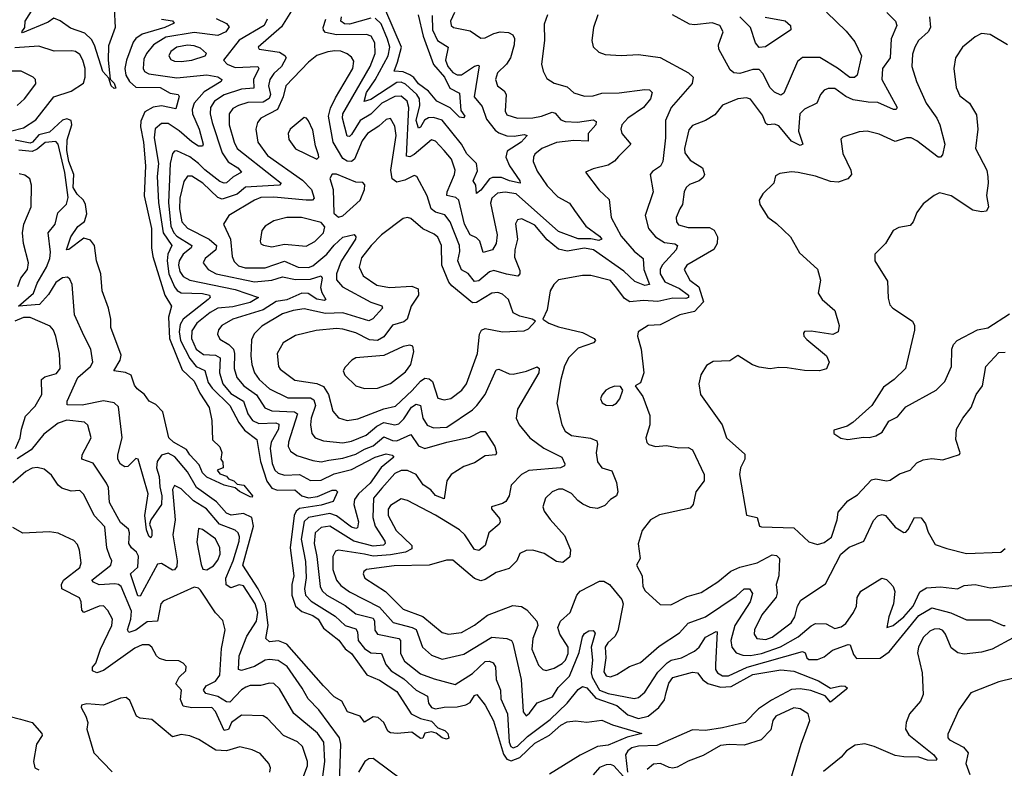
# Model space of a CAD drawing. Extents: x 1843161 to 1959474, y 907081 to 1016326.
# Tile 206 of 256: x 1853817 to 1858381, y 1005583 to 1009052. Entities that reach past the tile are written whole.
import ezdxf

# ---------------------------------------------------------------- set-up
doc = ezdxf.new("R2010")
doc.units = 0

msp = doc.modelspace()

# ---------------------------------------------------------------- linework, layer by layer
at = {"layer": '0CON20XD'}
for points in [[(1855099.7, 1009130.3), (1855030.7, 1009019.3), (1854922.9, 1008925), (1854927.5, 1008915), (1855021, 1008901), (1855046.5, 1008886.5), (1855052.5, 1008875), (1855031.2, 1008835), (1854995, 1008802.4), (1854976, 1008775), (1854969.8, 1008745), (1854979.9, 1008705), (1854973.7, 1008686.3), (1854945, 1008669.4), (1854875, 1008668.5), (1854831.9, 1008655), (1854805, 1008639.6), (1854787.8, 1008615), (1854788.2, 1008565), (1854810.7, 1008485), (1854825.2, 1008455.2), (1854992.7, 1008322.7), (1855028.2, 1008295), (1855021.2, 1008285), (1854864.3, 1008275.7), (1854825, 1008242.9), (1854755, 1008220.3), (1854735, 1008227.3), (1854666.6, 1008295), (1854615, 1008326.6), (1854595, 1008327.1), (1854577.2, 1008302.8), (1854559.1, 1008225), (1854557.7, 1008175), (1854568.9, 1008115), (1854595, 1008086), (1854694.7, 1008034.7), (1854728.9, 1008005), (1854726.1, 1007985), (1854676.4, 1007945), (1854667.5, 1007925), (1854690.8, 1007895), (1854728.2, 1007875), (1854905, 1007837.4), (1854985, 1007844.9), (1855035, 1007860), (1855095, 1007848.1), (1855165, 1007849.9), (1855214.5, 1007864.5), (1855218.2, 1007855), (1855211, 1007811), (1855217.1, 1007787.1), (1855235.5, 1007755), (1855229.3, 1007750.7), (1855195, 1007757), (1855153.7, 1007783.7), (1855125, 1007784.5), (1855055, 1007753.1), (1855005, 1007746.3), (1854945, 1007707.1), (1854805, 1007664.3), (1854754.6, 1007635), (1854738.5, 1007615), (1854733.2, 1007595), (1854745, 1007571.8), (1854786.6, 1007546.6), (1854807.8, 1007525), (1854812.6, 1007505), (1854810.6, 1007435), (1854823.4, 1007393.4), (1854855.8, 1007355), (1854915, 1007313.3), (1854953.8, 1007253.8), (1854985, 1007240.2), (1855091.2, 1007235), (1855104.2, 1007225), (1855062.8, 1007095), (1855062.1, 1007075), (1855072.8, 1007052.8), (1855101.9, 1007031.9), (1855175, 1007008.9), (1855213.8, 1007003.8), (1855249.4, 1007010.6), (1855315, 1007019.8), (1855375, 1007039.2), (1855415, 1007062.7), (1855455, 1007077.1), (1855505, 1007119.4), (1855545, 1007101.8), (1855565, 1007100), (1855629.4, 1007129.4), (1855665, 1007076.7), (1855695, 1007065.2), (1855797.5, 1007095), (1855902.8, 1007117.2), (1855955, 1007144.6), (1855975, 1007144.3), (1856018.8, 1007075), (1856027.3, 1007045), (1856024.4, 1007035.6), (1855975, 1007030.8), (1855925, 1006999.2), (1855875, 1006981.3), (1855816.7, 1006945), (1855797.3, 1006915), (1855785, 1006832.5), (1855745, 1006846.6), (1855722.8, 1006872.8), (1855687.3, 1006897.3), (1855654.7, 1006945), (1855615, 1006962.7), (1855585, 1006962.6), (1855555, 1006949.7), (1855495, 1006880.8), (1855456.8, 1006835), (1855453.9, 1006745), (1855464.4, 1006705), (1855509, 1006635), (1855510.5, 1006625), (1855503.1, 1006616.9), (1855455, 1006612.5), (1855365, 1006636), (1855255, 1006704.5), (1855215, 1006699), (1855186.7, 1006675), (1855182.2, 1006625), (1855194.6, 1006565), (1855209.1, 1006425), (1855219.3, 1006405), (1855241.2, 1006385), (1855325, 1006337), (1855375, 1006299.8), (1855455, 1006278.8), (1855461.4, 1006265), (1855463.7, 1006223.7), (1855475, 1006204.7), (1855574.6, 1006185), (1855581.4, 1006175), (1855582.8, 1006115), (1855600.1, 1006080.1), (1855675, 1006021.6), (1855737.6, 1005997.6), (1855835, 1005971.5), (1855915, 1006023.2), (1855975, 1006078.4), (1855995, 1006080), (1856011.3, 1006071.3), (1856023, 1006053), (1856025.2, 1005995), (1856045.3, 1005945), (1856046.8, 1005905), (1856078.1, 1005835), (1856085.6, 1005704.4), (1856093.8, 1005683.8), (1856105, 1005678.5), (1856125, 1005685.2), (1856170, 1005730), (1856275, 1005809.8), (1856355.2, 1005885), (1856405, 1005948.4), (1856425, 1005962.1), (1856445, 1005956.1), (1856487.9, 1005907.9), (1856584.8, 1005874.8), (1856635, 1005830.7), (1856685, 1005813.8), (1856730, 1005825), (1856779.2, 1005865), (1856805, 1005900), (1856813.9, 1005933.9)], [(1854255.5, 1009105), (1854260, 1009015), (1854228.9, 1008931.1), (1854226.9, 1008865), (1854236.7, 1008776.7), (1854255, 1008757.8), (1854262.5, 1008735), (1854255, 1008733.1), (1854240.5, 1008745), (1854230.8, 1008780.8), (1854201.9, 1008811.9), (1854163.8, 1008933.8), (1854149.9, 1008959.9), (1854119.1, 1008989.1), (1854052.4, 1009012.4), (1854005, 1009046.7), (1853975, 1009059.2), (1853949.1, 1009040.9), (1853830.5, 1008990.5), (1853826.7, 1008995), (1853840.8, 1009015), (1853841.8, 1009045), (1853889.9, 1009120.1)], [(1855832.8, 1009085), (1855814.2, 1009045), (1855817.1, 1009025), (1855827.1, 1009015), (1855905, 1009000), (1855955, 1008966.9), (1855975, 1008968.4), (1856015, 1008987.9), (1856044.4, 1008995.6), (1856082.5, 1008992.5), (1856102.4, 1008982.4), (1856110.8, 1008965), (1856109.4, 1008935), (1856091.6, 1008875), (1856073.9, 1008845), (1856032.3, 1008805), (1856021.8, 1008775), (1856031.5, 1008745), (1856061.8, 1008721.8), (1856071.5, 1008705), (1856067.3, 1008627.3), (1856075, 1008611.1), (1856125, 1008595.8), (1856195, 1008597.7), (1856235.8, 1008604.2), (1856285, 1008623.3), (1856299.1, 1008619.1), (1856325, 1008587.5), (1856345, 1008580.2), (1856402.8, 1008577.2), (1856475, 1008587.5), (1856489.6, 1008579.6), (1856487.1, 1008565), (1856451.4, 1008525), (1856451.7, 1008488.3), (1856385, 1008491.6), (1856305, 1008482.3), (1856237.8, 1008455), (1856205, 1008428.1), (1856198.2, 1008415), (1856197.7, 1008395), (1856215, 1008349.4), (1856262.3, 1008282.3), (1856310.6, 1008230.6), (1856365, 1008201.1), (1856388.3, 1008168.3), (1856440.9, 1008095), (1856505, 1008048.2), (1856514.5, 1008035), (1856500.8, 1008029.2), (1856465, 1008036.7), (1856405, 1008036), (1856315, 1008070.4), (1856117.5, 1008245), (1856067.2, 1008252.8), (1856031.5, 1008248.5), (1856005, 1008225.5), (1855999, 1008201), (1856030.4, 1008055), (1856026.2, 1008015), (1856008.1, 1007985), (1855965, 1007973.3), (1855949.7, 1008025), (1855935, 1008040.6), (1855904.7, 1008054.7), (1855879.3, 1008105), (1855852.2, 1008215), (1855838.4, 1008228.4), (1855797.4, 1008237.4), (1855798.3, 1008255), (1855831.9, 1008335), (1855834.7, 1008355), (1855818.9, 1008405), (1855785.2, 1008445.2), (1855745, 1008488.5), (1855725, 1008494.5), (1855645, 1008426.5), (1855625, 1008416.8), (1855610.2, 1008420.2), (1855620.6, 1008645), (1855613, 1008675), (1855585, 1008697.6), (1855555, 1008695.2), (1855495, 1008664.8), (1855445, 1008614), (1855395, 1008584.8), (1855355, 1008519.2), (1855345, 1008510.4), (1855335, 1008512.7), (1855313.9, 1008595), (1855314.5, 1008615), (1855441.5, 1008835), (1855464.8, 1008895), (1855463.5, 1008945), (1855445.9, 1008975), (1855425, 1008983.9), (1855285, 1008982), (1855235, 1008991.9), (1855225, 1009003.3), (1855224, 1009015), (1855236.5, 1009053.5)], [(1855664.6, 1009075), (1855687.1, 1008975), (1855734.7, 1008844.7), (1855785.3, 1008785), (1855810.6, 1008735), (1855855, 1008710.8), (1855861.6, 1008631.6), (1855880, 1008605), (1855873.3, 1008596.7), (1855855, 1008599.6), (1855812.9, 1008642.9), (1855750.8, 1008675), (1855711.1, 1008721.1), (1855665, 1008754.5), (1855643.3, 1008783.3), (1855625.9, 1008795.9), (1855595, 1008810.5), (1855552.6, 1008812.6), (1855567.9, 1008855), (1855586.8, 1008925), (1855513.6, 1009093.6)], [(1857835.7, 1009085), (1857875.7, 1009045), (1857881.8, 1009025), (1857856.7, 1008963.3), (1857851.6, 1008875), (1857816, 1008825), (1857813.5, 1008775), (1857884, 1008645), (1857880, 1008635), (1857867.5, 1008635), (1857795, 1008668.8), (1857749.6, 1008669.6), (1857680.9, 1008680.9), (1857645.9, 1008695.9), (1857595, 1008732.7), (1857565, 1008732.5), (1857546, 1008725), (1857529.4, 1008705), (1857511.4, 1008665), (1857455, 1008637.9), (1857432.2, 1008615), (1857427, 1008535), (1857446.7, 1008475), (1857435, 1008468.2), (1857395, 1008488.9), (1857335, 1008560.3), (1857315, 1008568), (1857285, 1008564.5), (1857275, 1008571.4), (1857259.7, 1008609.7), (1857204, 1008684), (1857185, 1008690), (1857145, 1008685.9), (1857074.7, 1008655.3), (1857039.5, 1008610.5), (1856995, 1008584.2), (1856935, 1008561.4), (1856918.7, 1008541.3), (1856898.7, 1008455), (1856900.3, 1008435), (1856925, 1008400.8), (1856981.1, 1008365), (1856991.2, 1008335), (1856985, 1008320.9), (1856966.2, 1008305), (1856922.1, 1008287.9), (1856906.5, 1008275), (1856896.2, 1008255), (1856888.9, 1008195), (1856876.1, 1008175), (1856859.7, 1008135), (1856860.7, 1008115), (1856870.7, 1008100.7), (1856915, 1008089.1), (1857015, 1008089.7), (1857036.1, 1008076.1), (1857051.6, 1008045), (1857050.4, 1008015), (1857035, 1007987.2), (1856909.4, 1007915), (1856896.7, 1007895), (1856922.9, 1007845), (1856964.8, 1007814.8), (1856986.4, 1007745), (1856945, 1007699.4), (1856876.2, 1007685), (1856785, 1007637.5), (1856730, 1007635), (1856684.2, 1007605), (1856680, 1007585), (1856696.9, 1007525), (1856709.2, 1007415), (1856695, 1007370), (1856670, 1007355), (1856705.6, 1007305.6), (1856737.4, 1007217.4), (1856738.1, 1007175), (1856719.2, 1007115), (1856723.1, 1007093.1), (1856733.5, 1007083.5), (1856764.6, 1007074.6), (1856815, 1007078.5), (1856871.9, 1007068.1), (1856915, 1007069.2), (1856935, 1007058.8), (1856988.8, 1006945), (1856989.1, 1006915), (1856951.2, 1006865), (1856939.2, 1006805), (1856925, 1006788), (1856782, 1006758), (1856741.2, 1006735), (1856702.5, 1006685), (1856684.1, 1006624.1), (1856692.9, 1006555), (1856675.8, 1006525), (1856701.8, 1006475), (1856704.7, 1006425), (1856715.4, 1006405), (1856785, 1006342), (1856835, 1006340.9), (1856911.3, 1006378.7), (1856975, 1006397.7), (1857052.6, 1006447.4), (1857112.8, 1006497.2), (1857155, 1006515.6), (1857235, 1006535.2), (1857305, 1006571.8), (1857325, 1006569.6), (1857338.8, 1006555), (1857335.2, 1006474.8), (1857323.2, 1006435), (1857328.5, 1006395), (1857323.1, 1006376.9), (1857256.7, 1006295), (1857222.7, 1006225), (1857221.1, 1006205), (1857233.5, 1006185), (1857275, 1006180.6), (1857305, 1006191.3), (1857393.1, 1006256.9), (1857410, 1006285), (1857422.1, 1006335), (1857437.3, 1006362.7), (1857552.1, 1006437.9), (1857623.3, 1006575), (1857662.1, 1006607.9), (1857729.4, 1006635), (1857775, 1006731.9), (1857795, 1006753.1), (1857815, 1006759.6), (1857830.6, 1006755), (1857875, 1006700), (1857915, 1006675.8), (1857925, 1006678), (1857935, 1006690), (1857964, 1006745), (1857995, 1006744.3), (1858015, 1006715.7), (1858027.3, 1006677.3), (1858059.7, 1006619.7), (1858115, 1006602.2), (1858205, 1006579.1), (1858365, 1006584.4), (1858385, 1006602)], [(1857557, 1009087), (1857648.3, 1008998.3), (1857688.5, 1008948.5), (1857718.5, 1008885), (1857698.2, 1008795), (1857686.3, 1008783.7), (1857664.1, 1008784.1), (1857608, 1008828), (1857525, 1008876.2), (1857445, 1008876.5), (1857421.7, 1008858.3), (1857359.3, 1008710.7), (1857345, 1008702.5), (1857315.7, 1008715.7), (1857295, 1008735.4), (1857261.9, 1008801.9), (1857245, 1008821.6), (1857215, 1008821.7), (1857155, 1008802.7), (1857126.3, 1008806.3), (1857109.8, 1008819.8), (1857058.2, 1008915), (1857056.4, 1008935), (1857076.9, 1008995), (1857061.4, 1009025), (1857027.1, 1009037.1), (1856945, 1009028.6), (1856921.5, 1009031.5), (1856842, 1009075)], [(1854474.4, 1009054.4), (1854525.8, 1009045.8), (1854532.5, 1009035), (1854489.6, 1009015), (1854385, 1008985.2), (1854354.7, 1008965), (1854342.2, 1008947.8), (1854312.8, 1008865), (1854304.8, 1008825), (1854309, 1008795), (1854325.6, 1008765), (1854355, 1008738.8), (1854467.7, 1008737.7), (1854515, 1008712), (1854552, 1008705), (1854556.1, 1008696.1), (1854540.6, 1008639.4), (1854475, 1008653.4), (1854435, 1008647.2), (1854397.1, 1008625), (1854379.1, 1008580.9), (1854376.7, 1008555), (1854390.2, 1008485), (1854400.6, 1008375), (1854393.5, 1008235), (1854428.3, 1008085), (1854428.2, 1007995), (1854434.7, 1007955), (1854489, 1007775), (1854521.1, 1007725), (1854507.1, 1007672.9), (1854511.5, 1007575), (1854570.2, 1007430.2), (1854625, 1007377.2), (1854651.4, 1007321.4), (1854694.5, 1007255), (1854707.5, 1007195), (1854710, 1007105), (1854745, 1007073.3), (1854753.6, 1007046.4), (1854750, 1007015), (1854758.3, 1007001.7), (1854760, 1006975), (1854732.5, 1006965), (1854745, 1006947.5), (1854775, 1006937.5), (1854785, 1006923.8), (1854810, 1006915), (1854825, 1006900), (1854855.3, 1006895.3), (1854896.7, 1006845), (1854895, 1006840), (1854885, 1006840.6), (1854835.4, 1006865.4), (1854815, 1006882.5), (1854765, 1006895.8), (1854685, 1006932.5), (1854665, 1006952.2), (1854649.4, 1006989.4), (1854605.6, 1007035), (1854590.4, 1007060.4), (1854529.4, 1007095), (1854508, 1007115), (1854480.3, 1007235), (1854448.2, 1007268.2), (1854417.5, 1007285), (1854395.7, 1007315), (1854360.9, 1007340.9), (1854348.8, 1007358.8), (1854334.2, 1007405), (1854307.6, 1007417.6), (1854253.3, 1007425), (1854282.5, 1007475), (1854287.8, 1007497.8), (1854239.4, 1007625), (1854239.4, 1007665), (1854228.7, 1007715), (1854198.6, 1007795), (1854193.4, 1007875), (1854173.1, 1007935), (1854163, 1008005), (1854145, 1008030.2), (1854115, 1008039.5), (1854045, 1007987.1), (1854034.4, 1007985), (1854054.3, 1008045), (1854086.5, 1008093.5), (1854117.1, 1008117.1), (1854127.5, 1008152.5), (1854122, 1008195), (1854113.5, 1008215), (1854083, 1008243), (1854064.6, 1008274.6), (1854068.6, 1008335), (1854044.8, 1008395), (1854036.2, 1008445), (1854036.3, 1008495), (1854058.1, 1008565), (1854055.2, 1008585.2), (1854035, 1008591.9), (1854015, 1008586.9), (1853955, 1008531.2), (1853905, 1008519), (1853876.6, 1008485), (1853865, 1008479.7), (1853796.6, 1008493.4)], [(1854727.3, 1009057.3), (1854775, 1009033.8), (1854788.1, 1009018.1), (1854772.9, 1008995), (1854735, 1008978.3), (1854625, 1008991.9), (1854495, 1008971), (1854437.6, 1008935), (1854404.3, 1008895.7), (1854391.8, 1008868.2), (1854388.8, 1008825), (1854395, 1008812.5), (1854415, 1008801), (1854545, 1008782.1), (1854685, 1008796.3), (1854735, 1008786.7), (1854754.4, 1008775), (1854750.9, 1008765), (1854672.1, 1008717.9), (1854625.9, 1008665), (1854616.7, 1008635), (1854617.6, 1008615), (1854649.5, 1008545), (1854667.2, 1008475), (1854663.6, 1008466.4), (1854645, 1008465.4), (1854615, 1008485.8), (1854556.8, 1008536.8), (1854505, 1008570.6), (1854475, 1008571.6), (1854445, 1008546.4), (1854440.4, 1008505), (1854459.9, 1008385), (1854453.6, 1008325), (1854460.3, 1008205), (1854482.3, 1008065), (1854522.2, 1008005), (1854504.3, 1007965), (1854500.2, 1007935), (1854508.6, 1007875), (1854535, 1007814.7), (1854547, 1007797), (1854565, 1007786.2), (1854665, 1007783.3), (1854697.5, 1007775), (1854699.6, 1007765), (1854690, 1007755), (1854574.8, 1007665), (1854561, 1007639), (1854555.4, 1007605), (1854561.7, 1007565), (1854605, 1007481.3), (1854635, 1007445.2), (1854675, 1007427.2), (1854690.9, 1007370.9), (1854708.7, 1007345), (1854791.6, 1007265), (1854833.3, 1007185), (1854859.5, 1007149.5), (1854916.3, 1007106.3), (1854933.8, 1007005), (1854963.2, 1006913.2), (1854985, 1006881.7), (1855011.7, 1006871.7), (1855092.8, 1006872.8), (1855125, 1006846.5), (1855155, 1006837), (1855197.9, 1006842.1), (1855265, 1006871.5), (1855282.1, 1006872.1), (1855290, 1006865), (1855270.1, 1006819.9), (1855215, 1006802.5), (1855113.6, 1006786.4), (1855098.4, 1006775), (1855088.8, 1006755), (1855071.3, 1006605), (1855087.3, 1006475), (1855078.5, 1006435), (1855077.9, 1006385), (1855095, 1006335.3), (1855125, 1006309.5), (1855175, 1006291.3), (1855200, 1006275), (1855225, 1006233.4), (1855296.6, 1006176.6), (1855325, 1006137.6), (1855355.3, 1006115), (1855426.4, 1006016.4), (1855485, 1005992.2), (1855565, 1005939.5), (1855631.5, 1005835), (1855674.7, 1005814.7), (1855725, 1005801.1), (1855755, 1005771.4), (1855787.8, 1005757.8), (1855801.1, 1005745), (1855806.7, 1005723.3), (1855795, 1005717.9), (1855775, 1005724.1), (1855746.8, 1005746.8), (1855725, 1005752.7), (1855695, 1005746.4), (1855685, 1005723.3), (1855675, 1005720.8), (1855635, 1005751.2), (1855566, 1005744), (1855535, 1005747.5), (1855522.9, 1005755), (1855504.4, 1005795), (1855478.4, 1005818.4), (1855455, 1005821.1), (1855415, 1005796.7), (1855395.5, 1005825.5), (1855335.7, 1005845), (1855310, 1005895), (1855274.6, 1005915), (1855224.8, 1005964.8), (1855055, 1006158.9), (1855016.1, 1006173.9), (1854975, 1006169.5), (1854958.2, 1006185), (1854968.7, 1006245), (1854956.8, 1006346.8), (1854922.8, 1006415), (1854851.9, 1006525), (1854901.2, 1006705), (1854893.2, 1006745), (1854855, 1006764.3), (1854796.6, 1006756.6), (1854775, 1006766.1), (1854728.7, 1006818.7), (1854636.1, 1006885), (1854595, 1006956.8), (1854536, 1007026), (1854505, 1007043.2), (1854475, 1007034.8), (1854454.1, 1007005), (1854451.7, 1006975), (1854464, 1006935), (1854467.3, 1006887.3), (1854475.3, 1006845), (1854474.4, 1006805.6), (1854424.2, 1006735), (1854419.3, 1006715), (1854429.2, 1006685), (1854429.3, 1006660.7), (1854425, 1006651.5), (1854415, 1006658.2), (1854405, 1006688), (1854397.2, 1006755), (1854411.7, 1006855), (1854366.3, 1007016.3), (1854355, 1007018.9), (1854318, 1006982), (1854305, 1006979.5), (1854285, 1006992.2), (1854272.5, 1007015), (1854271.5, 1007035), (1854291.9, 1007115), (1854275, 1007258.1), (1854255, 1007276.2), (1854205.8, 1007285.8), (1854106.6, 1007266.6), (1854036.7, 1007266.7), (1854037.1, 1007285), (1854086, 1007394), (1854144.7, 1007445), (1854155.3, 1007465), (1854147.4, 1007525), (1854115.8, 1007585.8), (1854070.9, 1007685), (1854059.6, 1007825), (1854049.5, 1007849.5), (1854039.1, 1007859.1), (1854015, 1007855.7), (1853985, 1007834.7), (1853950.7, 1007779.3), (1853908.1, 1007731.9), (1853810.8, 1007725), (1853880.7, 1007785), (1853898.3, 1007831.7), (1853940.6, 1007905), (1853956.6, 1007945), (1853960.4, 1007975), (1853949.1, 1008065), (1853981.2, 1008105), (1853993.4, 1008156.6), (1854033.3, 1008196.7), (1854041.3, 1008228.7), (1854026.8, 1008343.2), (1853995.1, 1008475.1), (1853985, 1008488), (1853935, 1008483.3), (1853898.1, 1008451.9), (1853875, 1008440.4), (1853813.3, 1008446.7)], [(1854964.7, 1009055), (1854950.6, 1009025), (1854835, 1008957.5), (1854762.2, 1008865), (1854778.5, 1008845), (1854815, 1008830), (1854921.4, 1008835), (1854925.8, 1008825), (1854900.6, 1008775), (1854902.9, 1008735), (1854845, 1008729.6), (1854765, 1008703.8), (1854719.2, 1008675), (1854700.7, 1008645), (1854699.6, 1008615), (1854709, 1008575), (1854754.8, 1008435), (1854783.9, 1008393.9), (1854827.7, 1008365), (1854845.5, 1008345), (1854805, 1008322.5), (1854775, 1008296), (1854764.1, 1008294.1), (1854745, 1008302.1), (1854675, 1008355.5), (1854645, 1008385.8)], [(1856263.3, 1009075), (1856248.3, 1009031.7), (1856249.2, 1008955), (1856235.5, 1008845.5), (1856242.9, 1008812.9), (1856259.7, 1008779.7), (1856295, 1008758.1), (1856355, 1008740.6), (1856385, 1008713.5), (1856435, 1008697.9), (1856475, 1008699.2), (1856515, 1008711.2), (1856595, 1008713.3), (1856715, 1008728.5), (1856736.8, 1008726.8), (1856748.1, 1008715), (1856740.5, 1008685), (1856707.7, 1008645), (1856635, 1008595.8), (1856608.1, 1008565), (1856602.6, 1008545), (1856607.6, 1008525), (1856649.1, 1008475), (1856592.2, 1008417.8), (1856573.4, 1008396.6), (1856545, 1008378.2), (1856475, 1008361.4), (1856440, 1008345), (1856502.3, 1008262.3), (1856548.5, 1008218.5), (1856558, 1008135), (1856605, 1008049.3), (1856665, 1007978.7), (1856707.3, 1007945), (1856710, 1007895), (1856735.7, 1007824.3), (1856715, 1007820.2), (1856668.3, 1007838.3), (1856616.9, 1007886.9), (1856477.1, 1007985), (1856435, 1007993.6), (1856355, 1007979.8), (1856315, 1007989), (1856261.1, 1008031.1), (1856205, 1008099.2), (1856145, 1008128.4), (1856124.8, 1008125.2), (1856114.7, 1008105.3), (1856124.2, 1008035), (1856111.3, 1007985), (1856110.9, 1007950.9), (1856135, 1007890), (1856135.3, 1007874.7), (1856125.8, 1007864.2), (1856072.6, 1007872.6), (1856015, 1007890.4), (1855995, 1007882.9), (1855945, 1007841.6), (1855925, 1007838.4), (1855895, 1007876.2), (1855865, 1007893.3), (1855848, 1007935), (1855857.6, 1007977.6), (1855854.8, 1008005), (1855812.3, 1008115), (1855787, 1008147), (1855745, 1008160), (1855724.8, 1008174.8), (1855705.2, 1008235.2), (1855657.5, 1008325), (1855645, 1008329.4), (1855601.5, 1008308.5), (1855565, 1008299.5), (1855543.9, 1008315), (1855537.8, 1008355), (1855562.1, 1008515), (1855555, 1008558.6), (1855535, 1008593.3), (1855515, 1008589.6), (1855481.6, 1008558.4), (1855429.1, 1008525), (1855405, 1008491.1), (1855368.9, 1008405), (1855355, 1008394.8), (1855335, 1008396.1), (1855315, 1008409.2), (1855270.7, 1008485), (1855248.1, 1008605), (1855257.9, 1008642.1), (1855280.7, 1008689.3), (1855361.4, 1008825), (1855365, 1008860), (1855355, 1008877.8), (1855335, 1008893.8), (1855305, 1008905.3), (1855277.6, 1008907.6), (1855245, 1008903.4), (1855194.1, 1008885.9), (1855155, 1008854.4), (1855050.3, 1008745), (1855037.7, 1008695), (1855012.3, 1008635), (1854935, 1008596.1), (1854918.5, 1008575), (1854910.8, 1008545), (1854921.4, 1008485), (1854965, 1008422.1), (1855128, 1008308), (1855169.3, 1008265), (1855181.9, 1008225), (1855174.2, 1008215), (1855144.2, 1008215), (1854995, 1008229.8), (1854935, 1008227.7), (1854905, 1008216.2), (1854786, 1008144), (1854760.9, 1008105), (1854793.9, 1008035), (1854802.1, 1007955), (1854811.2, 1007931.2), (1854831.5, 1007911.5), (1854862, 1007902), (1854955, 1007902), (1855045, 1007932.4), (1855108.1, 1007905), (1855155, 1007903.5), (1855175, 1007911.2), (1855241.2, 1007965), (1855275, 1008007), (1855315, 1008043.5), (1855366.9, 1008056.9), (1855374.6, 1008045), (1855372.7, 1008035), (1855307.1, 1007932.9), (1855285.5, 1007875), (1855285.9, 1007845.9), (1855313.5, 1007813.5), (1855445, 1007743.3), (1855495.3, 1007725.3), (1855498.1, 1007715), (1855453.7, 1007666.3), (1855435, 1007655.9), (1855315, 1007693.9), (1855235, 1007690.1), (1855135, 1007711.5), (1855085, 1007704.8), (1855035, 1007688.5), (1854938.8, 1007631.2), (1854903.4, 1007596.6), (1854891.6, 1007568.4), (1854888, 1007495), (1854892.5, 1007455), (1854905.3, 1007415), (1854927.5, 1007385), (1854975, 1007341.3), (1855059.2, 1007299.2), (1855165, 1007299.6), (1855181, 1007291), (1855187.7, 1007265), (1855168.1, 1007205), (1855164.8, 1007174.8), (1855171.1, 1007135), (1855186.9, 1007115), (1855225, 1007100.3), (1855315, 1007092), (1855355, 1007098.3), (1855423.6, 1007126.4), (1855472, 1007168), (1855504.7, 1007185.3), (1855555, 1007174.4), (1855575, 1007179.3), (1855597.5, 1007202.5), (1855632.8, 1007257.2), (1855655, 1007271.1), (1855675, 1007264.5), (1855685.5, 1007205), (1855705, 1007173.1), (1855735, 1007160.5), (1855796.3, 1007163.7), (1855915, 1007243.8), (1855936.1, 1007265), (1855975.2, 1007315), (1856025, 1007429.4), (1856037.1, 1007432.9), (1856085, 1007411.2), (1856105, 1007410), (1856166.5, 1007423.5), (1856215, 1007444.2), (1856225.4, 1007435.4), (1856222.9, 1007415), (1856125, 1007248), (1856118.8, 1007205), (1856132.7, 1007175), (1856181.8, 1007115), (1856245.9, 1007065.9), (1856329.1, 1007025), (1856344, 1006994), (1856342, 1006985), (1856324, 1006976), (1856177.5, 1006962.5), (1856142.5, 1006945), (1856095.3, 1006894.7), (1856085.5, 1006845), (1856069.8, 1006820.2), (1856055, 1006810), (1856003.3, 1006795), (1856003.3, 1006785), (1856040.2, 1006740.2), (1856044.4, 1006725), (1856040, 1006715), (1855992, 1006675), (1855974.1, 1006615.9), (1855945, 1006593.2), (1855925, 1006597.1), (1855879.8, 1006665), (1855855, 1006687.5), (1855745, 1006756.9), (1855614.1, 1006824.1), (1855585, 1006831.8), (1855535, 1006800.5), (1855525.3, 1006784.7), (1855524.3, 1006755), (1855562.2, 1006685), (1855634.3, 1006615), (1855635, 1006600.4), (1855605.1, 1006584.9), (1855535, 1006571.9), (1855455, 1006566.5), (1855415, 1006574.9), (1855295, 1006593.9), (1855280.2, 1006589.8), (1855268.2, 1006565), (1855268.8, 1006505), (1855285.8, 1006455), (1855305, 1006430.8), (1855345, 1006400.4), (1855485, 1006330.7), (1855548.8, 1006258.8), (1855636.4, 1006236.4), (1855655, 1006226.2), (1855684.1, 1006145), (1855725, 1006107.5), (1855775, 1006089.7), (1855875, 1006111.4), (1856005, 1006190.3), (1856075, 1006185.3), (1856096, 1006176), (1856103.3, 1006163.3), (1856141.1, 1005995), (1856151.3, 1005845), (1856165, 1005825.7), (1856180.5, 1005839.5)], [(1855445, 1009059.2), (1855345, 1009030.5), (1855323, 1009033), (1855304.8, 1009045), (1855309.2, 1009065)], [(1856497.1, 1009075), (1856477.1, 1009015), (1856469.2, 1008955), (1856475, 1008926.7), (1856502, 1008902), (1856530.2, 1008890.2), (1856605, 1008886.2), (1856685, 1008890.4), (1856785, 1008876.9), (1856917.5, 1008805), (1856938.5, 1008785), (1856933.5, 1008756.5), (1856835.9, 1008645), (1856810.4, 1008585), (1856810.9, 1008505), (1856797.5, 1008395), (1856786.6, 1008373.4), (1856750.8, 1008349.2), (1856740, 1008335), (1856753.9, 1008255), (1856715.4, 1008145), (1856730.9, 1008085), (1856764.7, 1008045), (1856805, 1008019.6), (1856853.2, 1008013.2), (1856865.3, 1008005.3), (1856859.1, 1007985), (1856795.2, 1007915), (1856786, 1007895), (1856785.9, 1007875), (1856807.8, 1007837.8), (1856875, 1007805.9), (1856917, 1007775), (1856917.2, 1007765), (1856905, 1007760.2), (1856845, 1007760.9), (1856775, 1007746.9), (1856708.8, 1007751.2), (1856645, 1007745.2), (1856619.8, 1007759.8), (1856585, 1007808.2), (1856555, 1007843.6), (1856465, 1007865.9), (1856425, 1007866), (1856315, 1007846.7), (1856292, 1007825), (1856276, 1007795), (1856262.2, 1007707.8), (1856242.5, 1007665), (1856270, 1007645), (1856315, 1007628.2), (1856425, 1007602.1), (1856479.2, 1007575), (1856485.7, 1007565), (1856476, 1007555), (1856405, 1007530.3), (1856363, 1007487), (1856342.6, 1007447.4), (1856325.3, 1007385), (1856306.2, 1007275), (1856329.6, 1007175), (1856345, 1007145.6), (1856375, 1007124.7), (1856462.4, 1007112.4), (1856491.3, 1007101.3), (1856495.8, 1007085.8), (1856488.4, 1007045), (1856495, 1007003.3), (1856515.6, 1006975.6), (1856561.9, 1006961.9), (1856582.5, 1006907.5), (1856588.9, 1006865), (1856583.5, 1006846.5), (1856555, 1006828.1), (1856529.7, 1006800.3), (1856495, 1006786.4), (1856461.1, 1006791.1), (1856427.3, 1006807.3), (1856403.6, 1006823.6), (1856375, 1006856.5), (1856335, 1006877.1), (1856315, 1006877.1), (1856285, 1006864.2), (1856254.4, 1006835), (1856241.9, 1006795), (1856248.6, 1006775), (1856275, 1006736), (1856342.4, 1006662.4), (1856370.6, 1006595), (1856367, 1006563), (1856335, 1006536.9), (1856305, 1006541.5), (1856248.7, 1006578.7), (1856195, 1006593.4), (1856165, 1006591.8), (1856135, 1006578.6), (1856120.5, 1006545), (1856085, 1006509.2), (1856025, 1006490.4), (1855975, 1006457.5), (1855955, 1006451.2), (1855925, 1006462.3), (1855825, 1006548.1), (1855795, 1006547.5), (1855715, 1006524.2), (1855552.1, 1006522.1), (1855425, 1006503.8), (1855412.2, 1006495), (1855409.1, 1006485), (1855416.5, 1006465), (1855512.3, 1006402.3), (1855595, 1006320.5), (1855685, 1006286.6), (1855775, 1006213.2), (1855805, 1006204.7), (1855865, 1006212.4), (1855925, 1006245.9), (1855985, 1006292.7), (1856103, 1006337), (1856143.5, 1006333.5), (1856167.1, 1006317.1), (1856214.7, 1006264.7), (1856218.8, 1006245), (1856195, 1006184), (1856191.1, 1006135), (1856221.8, 1006061.8), (1856241.2, 1006041.2), (1856256.7, 1006036.7), (1856295, 1006047), (1856331.6, 1006068.4), (1856346.8, 1006085), (1856359.2, 1006115), (1856359.4, 1006145), (1856320.8, 1006205), (1856310.7, 1006235), (1856322.9, 1006265), (1856368.8, 1006305), (1856399.1, 1006385), (1856415.2, 1006404.8), (1856505, 1006450.4), (1856525, 1006450.8), (1856550.9, 1006435), (1856608.2, 1006365), (1856613.8, 1006345), (1856589.8, 1006220.2), (1856575.7, 1006194.3), (1856543.1, 1006165), (1856530, 1006145), (1856533.7, 1006095), (1856525, 1006030), (1856535, 1006012.2), (1856555, 1006007.1), (1856585, 1006017.5), (1856642.9, 1006055), (1856695, 1006073.2), (1856780.5, 1006149.5), (1856875, 1006211.2), (1856915, 1006256.4), (1856995, 1006285.7), (1857138.5, 1006381.5), (1857175, 1006415.3), (1857199.2, 1006415), (1857213.9, 1006393.9), (1857203, 1006355), (1857132.3, 1006245), (1857113.5, 1006175), (1857118.1, 1006145), (1857137.8, 1006117.8), (1857168, 1006108), (1857205, 1006105.5), (1857255, 1006114.9), (1857343.3, 1006146.7), (1857425, 1006192.4), (1857485, 1006244.1), (1857505, 1006253.9), (1857555, 1006252.7), (1857595, 1006231.8), (1857625, 1006238.2), (1857645.7, 1006255), (1857682.2, 1006305), (1857695.7, 1006335), (1857698.8, 1006375), (1857715, 1006404.2), (1857812.5, 1006465), (1857835, 1006457.5), (1857851.7, 1006441.7), (1857865.4, 1006425.4), (1857873, 1006403), (1857867.3, 1006345), (1857845.3, 1006285), (1857836.4, 1006236.4), (1857865, 1006245.4), (1857915, 1006285.8), (1857957.6, 1006335), (1857989.3, 1006400.7), (1858020.2, 1006420.2), (1858085, 1006424.7), (1858164.5, 1006415.5), (1858195, 1006430), (1858245, 1006435.4), (1858315, 1006419.2), (1858415, 1006430.7)], [(1855728.7, 1009071.3), (1855730.1, 1009005), (1855752.8, 1008955), (1855803.3, 1008925), (1855790.3, 1008865), (1855801.5, 1008835), (1855825, 1008807.6), (1855845, 1008796.7), (1855865, 1008797.1), (1855925, 1008837.1), (1855941.7, 1008841.7), (1855947.3, 1008837.3), (1855923.2, 1008695), (1855960, 1008650), (1855981.2, 1008591.2), (1856020.1, 1008540.1), (1856037.2, 1008527.2), (1856075, 1008514.1), (1856108.6, 1008511.4), (1856155, 1008519.2), (1856168.9, 1008515), (1856141, 1008485), (1856077.1, 1008442.9), (1856070.9, 1008415), (1856087, 1008375), (1856135.4, 1008305), (1856136.1, 1008293.9), (1856087.5, 1008305), (1856050.9, 1008320.9), (1856008.8, 1008321.2), (1855995, 1008313.9), (1855955, 1008261.6), (1855935, 1008246.2), (1855931.4, 1008285), (1855919.2, 1008305), (1855938.4, 1008351.6), (1855934.8, 1008385), (1855890.2, 1008430.2), (1855865, 1008474.7), (1855775, 1008586.5), (1855735, 1008599), (1855712.4, 1008597.6), (1855693.7, 1008586.3), (1855675, 1008554.4), (1855665, 1008549.4), (1855655.4, 1008585.4), (1855671.8, 1008655), (1855670.1, 1008685), (1855657.3, 1008705), (1855605, 1008753.3), (1855585, 1008762.1), (1855565, 1008760.7), (1855445, 1008682.2), (1855413.2, 1008673.2), (1855424.6, 1008715), (1855465, 1008773), (1855525, 1008883.9), (1855532.2, 1008925), (1855521.8, 1008961.8), (1855492.6, 1009032.6), (1855465, 1009058.4)], [(1858034.7, 1009065), (1858038.5, 1009015), (1858027.8, 1008995), (1857983.6, 1008955), (1857965.4, 1008925), (1857955, 1008892.5), (1857952.7, 1008835), (1857973.8, 1008765), (1858019.2, 1008665), (1858068.5, 1008595), (1858082.5, 1008565), (1858105.3, 1008475), (1858094, 1008425), (1858085.6, 1008414.4), (1858074, 1008415), (1857975, 1008491.1), (1857948.8, 1008505), (1857926.7, 1008505), (1857875, 1008486.9), (1857801.2, 1008521.2), (1857745, 1008535.4), (1857707.2, 1008532.8), (1857632, 1008508), (1857622.5, 1008497.5), (1857632.1, 1008432.1), (1857668.9, 1008355), (1857672.5, 1008335), (1857656.2, 1008315), (1857610.6, 1008299.4), (1857575, 1008302.2), (1857505, 1008326.8), (1857425, 1008343.3), (1857395, 1008346.9), (1857340.9, 1008339.1), (1857320.9, 1008329.1), (1857312.5, 1008295), (1857261.2, 1008245), (1857244, 1008215), (1857247.5, 1008195), (1857285, 1008136.2), (1857325, 1008107.5), (1857390, 1008045), (1857431.7, 1007971.7), (1857515.4, 1007895.4), (1857529.4, 1007845), (1857518, 1007785), (1857536.2, 1007755), (1857595.8, 1007705), (1857616, 1007635), (1857610, 1007605), (1857586.4, 1007593.6), (1857485, 1007608.1), (1857455, 1007606.7), (1857450, 1007600), (1857452, 1007585), (1857465, 1007570), (1857555.8, 1007495), (1857568.8, 1007465), (1857556.4, 1007433.6), (1857524.4, 1007424.4), (1857455, 1007425.7), (1857375, 1007439.1), (1857335, 1007440.5), (1857295, 1007433.5), (1857245, 1007441.8), (1857213.2, 1007453.2), (1857145, 1007495.7), (1857108.7, 1007471.3), (1857031.5, 1007468.5), (1857000.9, 1007449.1), (1856973.4, 1007406.6), (1856964.2, 1007365), (1856972.5, 1007315), (1857073.1, 1007175), (1857092.9, 1007115), (1857178.7, 1007038.7), (1857178.6, 1007015), (1857158.5, 1006975), (1857153.6, 1006945), (1857186, 1006756), (1857235, 1006746), (1857245.8, 1006705.8), (1857255, 1006701.4), (1857405, 1006697.9), (1857475, 1006632.5), (1857515, 1006620.6), (1857545, 1006630), (1857579.3, 1006655), (1857606.7, 1006735), (1857610.5, 1006770.5), (1857655, 1006823.3), (1857700.2, 1006849.8), (1857765, 1006919.2), (1857785, 1006923.9), (1857835, 1006915.4), (1857852.1, 1006917.9), (1857895, 1006947.1), (1857945, 1006964.4), (1857975, 1006998), (1858005, 1007012.9), (1858045, 1007018.6), (1858095, 1007012.5), (1858173, 1007037), (1858176.7, 1007045), (1858156.1, 1007106.1), (1858159.2, 1007155), (1858188.2, 1007205), (1858227.7, 1007255), (1858250, 1007315), (1858280, 1007355), (1858294.4, 1007445.6), (1858355, 1007509.6), (1858385, 1007510.9)], [(1857273, 1009063), (1857365, 1009046.3), (1857390, 1009025), (1857391.1, 1009005), (1857274, 1008926), (1857245, 1008923.6), (1857226.9, 1008945), (1857204.2, 1009015), (1857155, 1009064.8)], [(1858395, 1008935.6), (1858315, 1008982.9), (1858275, 1008988.6), (1858245, 1008972.9), (1858187.1, 1008925), (1858154.4, 1008875), (1858146.7, 1008825), (1858157.4, 1008737.4), (1858175, 1008699.2), (1858218.6, 1008665), (1858251.4, 1008611.4), (1858257.5, 1008545), (1858247.8, 1008455), (1858300, 1008355), (1858303.6, 1008323.6), (1858306.5, 1008295), (1858297.8, 1008237.8), (1858307.3, 1008185), (1858298, 1008165), (1858275, 1008161.3), (1858235, 1008169.7), (1858135, 1008236.2), (1858080.5, 1008249.5), (1858055, 1008237.5), (1858005, 1008198), (1857975, 1008158.8), (1857958.6, 1008115), (1857945, 1008098), (1857891.7, 1008088.3), (1857865.6, 1008074.4), (1857830, 1008015), (1857781.2, 1007965), (1857781.2, 1007935), (1857839.7, 1007839.7), (1857841.7, 1007761.7), (1857850.7, 1007730.7), (1857864.2, 1007715), (1857955.7, 1007655.7), (1857964, 1007635), (1857964.1, 1007614.1), (1857922.9, 1007435), (1857870.8, 1007385), (1857820.2, 1007349.8), (1857766, 1007265), (1857678, 1007185), (1857652.1, 1007167.9), (1857590.7, 1007149.3), (1857590, 1007135), (1857622.7, 1007112.7), (1857655, 1007107.5), (1857728.3, 1007118.3), (1857755, 1007116.2), (1857785, 1007124.2), (1857815, 1007140.8), (1857845, 1007191.1), (1857885, 1007212.2), (1857925, 1007257.8), (1858065, 1007335.6), (1858104.6, 1007375.4), (1858135.5, 1007445), (1858137.5, 1007525), (1858145, 1007546.2), (1858162, 1007565), (1858256.7, 1007615), (1858305, 1007624.4), (1858405, 1007689.4)], [(1853775, 1008535.2), (1853835, 1008550.8), (1853891.9, 1008588.1), (1853974.9, 1008695.1), (1854055, 1008720.5), (1854112.2, 1008757.8), (1854121.2, 1008785), (1854121.1, 1008825), (1854110.3, 1008865), (1854095, 1008890), (1854075, 1008904.7), (1854058.3, 1008908.3), (1853976.5, 1008906.5), (1853905, 1008929.2), (1853795, 1008921.4)], [(1854565, 1008857.9), (1854615, 1008864.7), (1854676.1, 1008883.9), (1854682.5, 1008895), (1854655, 1008920.4), (1854625, 1008931.1), (1854595, 1008933.4), (1854545, 1008924.7), (1854516.9, 1008905), (1854507.9, 1008885), (1854517, 1008867), (1854535, 1008860.3), (1854565, 1008857.9)], [(1853805, 1008654.6), (1853840, 1008685), (1853892.5, 1008755), (1853890, 1008775), (1853880, 1008785), (1853824, 1008814), (1853685, 1008813.9)], [(1855195, 1008406.2), (1855203.8, 1008415), (1855202.5, 1008425), (1855187.7, 1008467.7), (1855175, 1008540), (1855155, 1008583.3), (1855145.6, 1008595.6), (1855135, 1008598), (1855070.6, 1008545), (1855061.5, 1008525), (1855065, 1008496.7), (1855095, 1008453.3), (1855195, 1008406.2)], [(1854645, 1008385.8), (1854605, 1008416.8), (1854545, 1008443.6), (1854535, 1008442.2), (1854525, 1008431.4), (1854514.3, 1008385.7), (1854507.1, 1008205), (1854518.2, 1008095), (1854531.2, 1008065), (1854545, 1008049.4), (1854615.3, 1008005), (1854611.3, 1007995), (1854574.8, 1007965), (1854556.8, 1007935), (1854552.8, 1007915), (1854559.6, 1007885), (1854575, 1007862.6), (1854605, 1007845.2), (1854815, 1007801.8), (1854923.3, 1007765), (1854885, 1007741.8), (1854805, 1007722.2), (1854735, 1007714.5), (1854700.3, 1007695), (1854637.6, 1007645), (1854615, 1007610), (1854613.5, 1007575), (1854635.7, 1007525), (1854669.1, 1007500.9), (1854725, 1007496.8), (1854745.8, 1007485.8), (1854742.5, 1007415), (1854757.8, 1007365), (1854795, 1007319.9), (1854854.1, 1007284.1), (1854874.8, 1007225), (1854895.8, 1007195), (1854925, 1007180.5), (1855004.4, 1007184.4), (1855018.2, 1007178.2), (1855017.3, 1007155), (1854983.3, 1007095), (1854978.4, 1007065), (1854986.8, 1006995), (1854999.8, 1006965), (1855015, 1006950.3), (1855045, 1006942), (1855114.2, 1006944.2), (1855165, 1006916.9), (1855215, 1006917.7), (1855275, 1006948.2), (1855355, 1006967.6), (1855464.7, 1007024.7), (1855515, 1007041), (1855543.6, 1007033.6), (1855551.1, 1007025), (1855492.5, 1006977.5), (1855441.5, 1006905), (1855387.4, 1006855), (1855368.5, 1006828.5), (1855366.4, 1006805), (1855388, 1006725), (1855383.2, 1006696.8), (1855375, 1006693.9), (1855355, 1006700.9), (1855285, 1006752.5), (1855255, 1006763.2), (1855155, 1006746.1), (1855135, 1006726.8), (1855121.6, 1006645), (1855142.2, 1006542.2), (1855144.9, 1006465.1), (1855137.3, 1006415), (1855142.3, 1006385), (1855167.8, 1006357.8), (1855278.8, 1006288.8), (1855325, 1006245.7), (1855375, 1006230.3), (1855382, 1006215), (1855385.1, 1006175.1), (1855415, 1006138.2), (1855445, 1006118.6), (1855494.7, 1006114.7), (1855514, 1006065), (1855539, 1006035), (1855597.4, 1005997.4), (1855655, 1005945.9), (1855707.2, 1005917.2), (1855712.3, 1005885), (1855725.1, 1005865.1), (1855745, 1005858.4), (1855785, 1005866.1), (1855845, 1005867.8), (1855885, 1005877.6), (1855905, 1005888.9), (1855925, 1005921.1), (1855936, 1005926), (1855975, 1005876.2), (1856012.6, 1005802.6), (1856058.8, 1005648.8), (1856075, 1005626), (1856095, 1005618.2), (1856135, 1005633.9), (1856205, 1005699.7), (1856272.8, 1005737.2), (1856325, 1005783.6), (1856355, 1005799.2), (1856393, 1005803), (1856445, 1005797.5), (1856515, 1005805.8), (1856564.4, 1005784.4), (1856700, 1005745), (1856632.1, 1005727.9), (1856545, 1005690.6), (1856495.3, 1005684.7), (1856415, 1005644.5), (1856273.3, 1005556.7)], [(1853808.8, 1007815), (1853822.2, 1007855), (1853853.1, 1007895), (1853857.8, 1007925), (1853833.9, 1008015), (1853829.7, 1008065), (1853836.7, 1008105), (1853870.4, 1008185), (1853872, 1008285), (1853864.1, 1008314.1), (1853841.3, 1008331.3), (1853815, 1008337.8)], [(1855295, 1008137.5), (1855315, 1008142.9), (1855395.4, 1008215), (1855415.4, 1008265), (1855416.8, 1008286.8), (1855407.8, 1008297.8), (1855375, 1008299.6), (1855285, 1008335.6), (1855265, 1008336.2), (1855254.5, 1008315.5), (1855270, 1008265), (1855273.8, 1008155), (1855295, 1008137.5)], [(1854985, 1008000), (1855045, 1008011.1), (1855145, 1008002.9), (1855185, 1008023.8), (1855225.4, 1008065), (1855231.9, 1008091.9), (1855215, 1008111.4), (1855122.5, 1008135), (1855055, 1008136), (1854995, 1008120), (1854954.3, 1008095), (1854939.4, 1008075), (1854931.9, 1008025), (1854935, 1008014), (1854946.8, 1008006.8), (1854985, 1008000)], [(1855335.3, 1007195.3), (1855385, 1007202.6), (1855505, 1007249.6), (1855558.5, 1007261.5), (1855636.7, 1007333.3), (1855675, 1007377.8), (1855695, 1007390.2), (1855715, 1007388.2), (1855729.7, 1007375), (1855755, 1007298.5), (1855785, 1007291.3), (1855815, 1007296.2), (1855865.6, 1007335), (1855887.9, 1007365), (1855938.2, 1007505), (1855947.5, 1007595), (1855957.2, 1007612.8), (1855975, 1007620.9), (1856054.5, 1007605.5), (1856155, 1007610), (1856175, 1007620), (1856207.5, 1007655), (1856192.5, 1007665), (1856135, 1007677.8), (1856105, 1007694.4), (1856082.1, 1007755), (1856055, 1007780.8), (1856032.6, 1007787.4), (1856005, 1007784.7), (1855935, 1007741.4), (1855915, 1007740.5), (1855819.2, 1007819.2), (1855806.1, 1007836.1), (1855773.8, 1007913.8), (1855772.8, 1008005), (1855755, 1008044.5), (1855738.5, 1008058.5), (1855685, 1008083.5), (1855630.1, 1008130.1), (1855615, 1008134.6), (1855595, 1008131.1), (1855493.9, 1008055), (1855445.8, 1008005), (1855401.5, 1007948.5), (1855390, 1007905), (1855409.1, 1007865), (1855471.9, 1007821.9), (1855531.1, 1007811.1), (1855635, 1007817.9), (1855663.5, 1007805), (1855665.3, 1007775), (1855632.2, 1007725), (1855613.4, 1007665), (1855597.7, 1007652.3), (1855545, 1007636.6), (1855505, 1007582.1), (1855475, 1007565.2), (1855438.1, 1007568.1), (1855375, 1007601.3), (1855315, 1007617.2), (1855285, 1007620.3), (1855191.2, 1007611.2), (1855095, 1007589.1), (1855037.8, 1007555), (1855010, 1007505), (1855016.9, 1007445), (1855025, 1007431.9), (1855091.7, 1007381.7), (1855195, 1007366.9), (1855225, 1007352.1), (1855247.6, 1007315), (1855268.3, 1007238.3), (1855295, 1007207.9), (1855335.3, 1007195.3)], [(1853797.1, 1007065), (1853819.7, 1007115), (1853825.3, 1007155.3), (1853844.1, 1007215), (1853888.6, 1007261.4), (1853919.4, 1007315), (1853917.5, 1007385), (1853933.2, 1007396.8), (1853987.3, 1007412.7), (1854004.6, 1007435), (1854001.3, 1007505), (1853984.1, 1007584.1), (1853974, 1007614), (1853957.5, 1007632.5), (1853865, 1007672.1), (1853835, 1007671.6), (1853795, 1007655.2)], [(1855415, 1007343.5), (1855475, 1007344.6), (1855535, 1007365.5), (1855605, 1007420.5), (1855630, 1007455), (1855644.4, 1007515), (1855639.1, 1007539.1), (1855625, 1007544.2), (1855595, 1007536.9), (1855505, 1007495.3), (1855375.4, 1007484.6), (1855356, 1007475), (1855325, 1007441.2), (1855315.8, 1007425), (1855323.3, 1007405), (1855375, 1007355.7), (1855415, 1007343.5)], [(1856565, 1007264.2), (1856583.8, 1007275), (1856598, 1007295), (1856612.5, 1007335), (1856601.7, 1007351.7), (1856575, 1007353.3), (1856554.1, 1007345.9), (1856533.3, 1007335), (1856515, 1007312.5), (1856508.8, 1007295), (1856516.1, 1007276.1), (1856535.9, 1007265.9), (1856565, 1007264.2)], [(1855300, 1005515), (1855305.2, 1005695), (1855299, 1005725), (1855203.6, 1005855), (1855153.3, 1005905), (1855126.2, 1005955), (1855056.6, 1006055), (1855015, 1006082.7), (1854975, 1006088.2), (1854955, 1006084.1), (1854905.3, 1006055.3), (1854845, 1006036.4), (1854831.8, 1006041.8), (1854834.8, 1006105), (1854870.2, 1006195), (1854914.2, 1006265), (1854920.8, 1006305), (1854908.1, 1006345), (1854855, 1006428.1), (1854835, 1006433.6), (1854795, 1006419.1), (1854773.9, 1006433.9), (1854772.3, 1006465), (1854806.1, 1006543.9), (1854834.4, 1006635), (1854836.3, 1006656.3), (1854829.2, 1006675), (1854815, 1006687.2), (1854743.7, 1006715), (1854683, 1006785), (1854623.3, 1006823.3), (1854565, 1006877.5), (1854535, 1006894.4), (1854524.7, 1006875.3), (1854538.3, 1006735), (1854527.5, 1006665), (1854546.8, 1006545), (1854545, 1006518.8), (1854535, 1006503.1), (1854525, 1006501.9), (1854475, 1006531.9), (1854455, 1006529.4), (1854375, 1006380.5), (1854365, 1006381.8), (1854330.4, 1006485), (1854365.2, 1006515), (1854366.9, 1006566.9), (1854358.9, 1006585), (1854335, 1006605.4), (1854322.9, 1006625), (1854326.7, 1006675), (1854321.1, 1006691.1), (1854285, 1006721.5), (1854269.4, 1006750.6), (1854232.9, 1006815), (1854228.8, 1006885), (1854219.2, 1006905), (1854157.5, 1006997.5), (1854105.5, 1007015.5), (1854107.1, 1007035), (1854148.2, 1007115), (1854133, 1007173), (1854117.5, 1007187.5), (1854035, 1007197), (1853995, 1007182.9), (1853929.2, 1007130.8), (1853870.6, 1007059.4), (1853805, 1007016.7)], [(1855221.9, 1005545), (1855231.3, 1005615), (1855227.2, 1005705), (1855196.6, 1005746.6), (1855087.2, 1005837.2), (1855020.8, 1005950.8), (1854995, 1005976.5), (1854975, 1005977.7), (1854933.1, 1005966.9), (1854885, 1005966.9), (1854865, 1005959.8), (1854845, 1005947.1), (1854790.3, 1005889.7), (1854775, 1005890.8), (1854735, 1005916.7), (1854680.3, 1005930.3), (1854669.3, 1005945), (1854681.9, 1005965), (1854725, 1005986.8), (1854744.4, 1006015), (1854751.9, 1006138.1), (1854769.5, 1006225), (1854758.9, 1006268.9), (1854725, 1006304.4), (1854655, 1006408), (1854645, 1006418), (1854625, 1006423.1), (1854481.8, 1006358.2), (1854471.5, 1006345), (1854455, 1006265.5), (1854407.7, 1006262.3), (1854355, 1006224.1), (1854322.5, 1006212.5), (1854316.6, 1006225), (1854332.8, 1006275), (1854335, 1006312), (1854287.9, 1006425), (1854275.2, 1006435.2), (1854258, 1006438), (1854185, 1006433.9), (1854159.5, 1006445), (1854152.1, 1006455), (1854238.8, 1006525), (1854243.5, 1006545), (1854235.2, 1006565.2), (1854221.6, 1006605), (1854211.4, 1006701.4), (1854162.7, 1006755), (1854115, 1006851.4), (1854095, 1006870), (1854055, 1006867.7), (1854011.9, 1006881.9), (1853995.2, 1006895.2), (1853965, 1006941.4), (1853929.7, 1006969.7), (1853897.3, 1006977.3), (1853875, 1006974.5), (1853845, 1006957.9), (1853785, 1006906.2)], [(1855125.3, 1005525), (1855150.3, 1005595), (1855150.7, 1005615), (1855127.8, 1005685), (1855105, 1005705.3), (1855039.1, 1005735), (1854965, 1005813.6), (1854945, 1005826.1), (1854845, 1005830), (1854799.2, 1005795), (1854785, 1005763.6), (1854765, 1005758.5), (1854725, 1005846), (1854706.9, 1005865), (1854615, 1005863), (1854575, 1005871.8), (1854562.1, 1005902.1), (1854567.1, 1005945), (1854540, 1005975), (1854556, 1006005), (1854587.5, 1006035), (1854589.2, 1006055), (1854575, 1006071.2), (1854555, 1006081.2), (1854495, 1006082.7), (1854465, 1006092.7), (1854451.1, 1006105), (1854428.8, 1006145), (1854415.6, 1006155), (1854385.3, 1006155.3), (1854350.8, 1006139.2), (1854205, 1006037.1), (1854175, 1006026.2), (1854154, 1006035), (1854155, 1006052.5), (1854169.3, 1006070.7), (1854191.1, 1006135), (1854244.7, 1006245), (1854247.1, 1006275), (1854225, 1006314.4), (1854205, 1006335.4), (1854185, 1006333.9), (1854115, 1006305.5), (1854105, 1006316.2), (1854101.6, 1006355), (1854093.6, 1006373.6), (1854012.7, 1006415), (1854010.5, 1006435), (1854020.5, 1006455), (1854095, 1006513.8), (1854101.6, 1006535), (1854094.7, 1006594.7), (1854085, 1006620.8), (1854068.2, 1006638.2), (1854028.1, 1006658.1), (1853995, 1006672.7), (1853955, 1006678.2), (1853832.3, 1006672.3), (1853785, 1006698.8)], [(1854685, 1006503.3), (1854715, 1006521.6), (1854735, 1006547.7), (1854745.6, 1006575), (1854744.8, 1006604.8), (1854725, 1006645.8), (1854665, 1006689.6), (1854645.8, 1006694.2), (1854638.2, 1006631.8), (1854657.5, 1006527.5), (1854666.6, 1006506.6), (1854685, 1006503.3)], [(1856180.5, 1005839.5), (1856215, 1005886.4), (1856286.1, 1005913.9), (1856312.1, 1005957.9), (1856365, 1006010.5), (1856410.3, 1006119.7), (1856425, 1006191.9), (1856435, 1006207.7), (1856455, 1006220.7), (1856475, 1006221.8), (1856485, 1006210), (1856466, 1006145), (1856471.5, 1006085), (1856465.1, 1006025), (1856469.8, 1006005), (1856505, 1005946), (1856545, 1005930.3), (1856665, 1005907.3), (1856685, 1005911.5), (1856715, 1005936.2), (1856775, 1006028.7), (1856817.6, 1006072.4), (1856836.1, 1006083.9), (1856884.4, 1006095), (1856945, 1006126.8), (1856966.3, 1006145), (1856995, 1006190.9), (1857045, 1006217.8), (1857050, 1006215), (1857041.7, 1006065), (1857041.8, 1006041.8), (1857050.9, 1006025), (1857075, 1006012.3), (1857101.6, 1006011.6), (1857188.7, 1006051.3), (1857445, 1006124.1), (1857458.3, 1006118.3), (1857465.4, 1006095), (1857475, 1006087.9), (1857515, 1006087), (1857545, 1006099.7), (1857585, 1006131.3), (1857657.5, 1006157.5), (1857666.1, 1006156.1), (1857681, 1006111), (1857695, 1006092.7), (1857805, 1006093.4), (1857847.1, 1006122.9), (1857985, 1006290.9), (1858045, 1006326.8), (1858133, 1006303), (1858205, 1006271.5), (1858315, 1006271.4), (1858375, 1006244.4), (1858385, 1006245.5)], [(1858422.2, 1006187.8), (1858325, 1006136), (1858275, 1006121.9), (1858195, 1006112.5), (1858165, 1006118.9), (1858135, 1006142.2), (1858108, 1006205), (1858095, 1006221.1), (1858079, 1006229), (1858055, 1006228), (1858035, 1006219.3), (1858005, 1006189.6), (1857982.5, 1006145), (1857978.7, 1006118.7), (1858000, 1006025), (1858004.6, 1005925), (1857992.1, 1005895), (1857941.2, 1005835), (1857925.5, 1005795.5), (1857922, 1005765), (1857938.7, 1005738.7), (1858054.6, 1005645), (1858068.1, 1005625), (1858065, 1005620), (1858025, 1005620.4), (1857984.6, 1005634.6), (1857915, 1005636.1), (1857875, 1005643.4), (1857778, 1005685), (1857735, 1005696.1), (1857689.5, 1005690.5), (1857650, 1005665), (1857624.3, 1005635), (1857542.2, 1005567.8)], [(1856813.9, 1005933.9), (1856825, 1005977.3), (1856845, 1006004.2), (1856935, 1006028.4), (1856958.9, 1006025), (1856983.1, 1005993.1), (1857006.2, 1005976.2), (1857065, 1005958.6), (1857115, 1005962.6), (1857215, 1006018), (1857345, 1006038.9), (1857405, 1006033.8), (1857519.2, 1005989.2), (1857574.7, 1005954.7), (1857625, 1005965.2), (1857643.2, 1005963.2), (1857653.8, 1005955), (1857649.7, 1005950.3), (1857575, 1005890), (1857549.7, 1005919.7), (1857483.5, 1005943.5), (1857435, 1005951.2), (1857395, 1005948.4), (1857301.2, 1005898.8), (1857241.7, 1005858.3), (1857178.9, 1005795), (1857075, 1005770.6), (1856995, 1005758.6), (1856935, 1005761), (1856770.7, 1005689.3), (1856685, 1005686.5), (1856655, 1005678.4), (1856635.3, 1005665), (1856625.2, 1005645), (1856634.7, 1005565.3)], [(1858425, 1006001.2), (1858355, 1005983.8), (1858226.3, 1005933.7), (1858170.6, 1005855), (1858118.3, 1005741.7), (1858118.8, 1005725), (1858126.2, 1005715), (1858191.7, 1005681.7), (1858212.5, 1005655), (1858202.7, 1005605), (1858221, 1005555)], [(1854931.7, 1005651.7), (1854895, 1005669.1), (1854837.6, 1005682.4), (1854775.3, 1005664.7), (1854726.8, 1005666.8), (1854646.9, 1005716.9), (1854605, 1005733.5), (1854565, 1005739.6), (1854525, 1005729.6), (1854429.3, 1005809.3), (1854375, 1005815.6), (1854358.6, 1005825), (1854326.8, 1005896.8), (1854311.1, 1005911.1), (1854285, 1005908.2), (1854205, 1005875.3), (1854128.6, 1005881.4), (1854104.2, 1005875.8), (1854101.2, 1005865), (1854124, 1005825), (1854133.3, 1005795), (1854127.5, 1005765), (1854160.8, 1005655), (1854245, 1005567.1)], [(1857371.2, 1005465), (1857438.6, 1005695), (1857479.2, 1005805), (1857471.5, 1005835), (1857435, 1005858.5), (1857405, 1005862.9), (1857321.2, 1005825), (1857307.3, 1005805), (1857298.1, 1005761.9), (1857254.1, 1005715.9), (1857175, 1005690), (1857105, 1005693.3), (1857065, 1005688.8), (1856985, 1005642.7), (1856915, 1005616.2), (1856865, 1005589.1), (1856845, 1005583.3), (1856827.1, 1005587.1), (1856786.7, 1005605), (1856755, 1005602), (1856725, 1005577.8)], [(1853705, 1005840), (1853820.8, 1005810.8), (1853875, 1005795.7), (1853919.4, 1005745), (1853920.6, 1005735), (1853894.2, 1005695.8), (1853880.9, 1005615), (1853887.1, 1005585), (1853905, 1005576.4)], [(1854976.7, 1005565), (1854980, 1005585), (1854972.5, 1005605), (1854931.7, 1005651.7)], [(1855594.5, 1005525), (1855455, 1005628.4), (1855435, 1005627.8), (1855416.7, 1005615), (1855387.5, 1005565)], [(1856615, 1005545.4), (1856570.9, 1005595), (1856555, 1005601.2), (1856535, 1005599.4), (1856505, 1005586.5), (1856475, 1005553.8)]]:
    msp.add_lwpolyline(points, dxfattribs=at)

doc.saveas('drawing.dxf')
